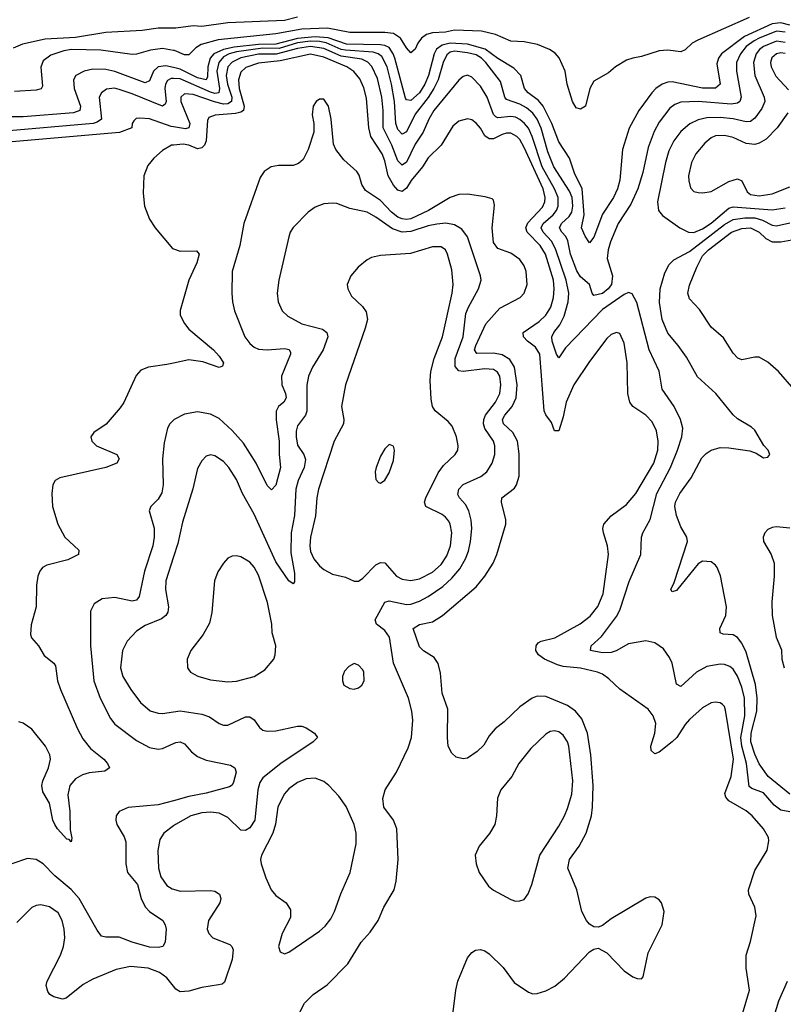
# Model space of a CAD drawing. Header units: inches. Extents: x 1173000 to 1307049, y 522583 to 678455.
# Tile 6 of 256: x 1179294 to 1182801, y 541404 to 545926. Entities that reach past the tile are written whole.
import ezdxf

# ---------------------------------------------------------------- set-up
doc = ezdxf.new("R2010")
doc.units = ezdxf.units.IN
doc.header["$MEASUREMENT"] = 0
doc.layers.add('B1574', color=7, linetype='Continuous')
doc.layers.add('B1584', color=7, linetype='Continuous')

msp = doc.modelspace()

# ---------------------------------------------------------------- linework, layer by layer
at = {"layer": 'B1574', "color": 5}
for points, elevation in [([(1180000, 545887.3), (1179930, 545887.3), (1179856.3, 545876.3), (1179690, 545867.1), (1179550, 545844.9), (1179410, 545836.7), (1179306.1, 545813.9), (1179264.2, 545795.8)], 660), ([(1180000, 545785.6), (1179950, 545794.4), (1179893.7, 545786.3), (1179830, 545768.1), (1179810, 545766.6), (1179666.8, 545786.8), (1179531.2, 545788.8), (1179496.7, 545783.3), (1179436.4, 545763.6), (1179402.2, 545737.8), (1179391.1, 545708.9), (1179398.8, 545621.2), (1179391.6, 545608.4), (1179370, 545603), (1179270, 545596.4)], 680), ([(1180000, 545706.7), (1179965.4, 545714.6), (1179929.6, 545710), (1179908.9, 545690), (1179890, 545646), (1179870, 545637.1), (1179730, 545688.6), (1179690, 545697.7), (1179630, 545699.8), (1179589.8, 545690.3), (1179552, 545670), (1179540.7, 545650), (1179543.8, 545610), (1179573, 545530), (1179569.4, 545510), (1179540.8, 545499.2), (1179310, 545479.8), (1179240.3, 545480.3)], 720), ([(1180000, 545655.7), (1179990, 545656), (1179972.8, 545647.2), (1179963, 545630), (1179960.4, 545610), (1179966, 545550), (1179962.2, 545537.8), (1179950, 545529.9), (1179810, 545586.6), (1179750, 545605.7), (1179728.5, 545611.5), (1179692.6, 545607.4), (1179668.9, 545590), (1179658.6, 545570), (1179669.5, 545470), (1179650, 545455.6), (1179630.9, 545449.1), (1179210, 545413.2)], 740), ([(1180000, 545434.6), (1179990, 545436.3), (1179890, 545470.4), (1179845.3, 545474.7), (1179828.1, 545471.9), (1179817.4, 545462.6), (1179810.3, 545450), (1179809, 545430), (1179751.4, 545408.6), (1179134.1, 545354.1)], 760), ([(1180000, 545350.9), (1179990.5, 545350), (1179950, 545326), (1179909.5, 545290.5), (1179882.7, 545257.3), (1179863.7, 545210), (1179860.1, 545130), (1179866.9, 545070), (1179890.1, 545010), (1179915.6, 544970), (1179994.9, 544874.9), (1180000, 544873.3)], 780), ([(1180000, 544348.7), (1179970, 544342.1), (1179884.9, 544330), (1179850, 544316.9), (1179828, 544292), (1179771.3, 544168.7), (1179755.8, 544144.2), (1179690.8, 544069.2), (1179634.5, 544030), (1179620.5, 544010), (1179624.4, 543990), (1179645.8, 543970), (1179739.2, 543930), (1179750.7, 543910), (1179739.3, 543890), (1179688.9, 543870), (1179477.8, 543822.2), (1179456.1, 543810), (1179445.2, 543790), (1179440.5, 543750), (1179443.8, 543690), (1179468.2, 543610), (1179500.9, 543550), (1179565.4, 543490), (1179563.9, 543470), (1179514.8, 543445.2), (1179418.8, 543421.2), (1179399.1, 543410), (1179385.9, 543394.1), (1179376.7, 543370), (1179370.8, 543330), (1179369.3, 543230), (1179346.9, 543146.9), (1179342.6, 543102.6), (1179347.4, 543087.4), (1179379.8, 543050), (1179406.1, 543006.1), (1179451.2, 542971.2), (1179458.7, 542958.7), (1179467.6, 542890), (1179480.8, 542850), (1179559.6, 542670), (1179584.1, 542624.1), (1179619, 542579), (1179679.4, 542530), (1179697.1, 542510), (1179705.7, 542490), (1179685.3, 542474.7), (1179612.1, 542467.9), (1179581.5, 542458.5), (1179550, 542440.4), (1179523.7, 542410), (1179514.1, 542365.8), (1179523.4, 542290), (1179525.7, 542205.7), (1179532.6, 542167.4), (1179530.1, 542149.9), (1179520.7, 542160.7), (1179510, 542162.3), (1179467.1, 542210), (1179455.2, 542230), (1179446.5, 542250), (1179430, 542327.4), (1179399.6, 542379.6), (1179395.4, 542410), (1179399.3, 542430), (1179426, 542490), (1179434.9, 542530), (1179431.4, 542550), (1179412.5, 542590), (1179350, 542668), (1179310, 542696.3), (1179290, 542701.7)], 780), ([(1180000, 544087.3), (1179983.2, 544070), (1179973.2, 544050), (1179957.7, 543982.3), (1179949.5, 543910), (1179953.3, 543790), (1179946.5, 543753.5), (1179930, 543724.1), (1179896.1, 543690), (1179887.6, 543670), (1179911, 543591), (1179911.5, 543550), (1179904.7, 543510), (1179866.6, 543393.4), (1179842, 543278), (1179830, 543261.2), (1179810, 543255.6), (1179730, 543273.2), (1179672.7, 543267.3), (1179636.2, 543243.8), (1179618.4, 543210), (1179619.2, 543050), (1179634.4, 542890), (1179662.5, 542810), (1179710, 542716.5), (1179730, 542690.2), (1179830, 542616.3), (1179890, 542583.2), (1179930, 542576.6), (1179950, 542579), (1180000, 542602.5)], 820), ([(1180000, 543460.2), (1179964.3, 543350), (1179963, 543310), (1179976.8, 543230), (1179973.9, 543206.1), (1179964.9, 543190), (1179945.4, 543174.6), (1179870, 543143.7), (1179830, 543118), (1179788, 543072), (1179766.4, 543030), (1179756.9, 542950), (1179768.1, 542910), (1179804.2, 542850), (1179847.9, 542790), (1179892.3, 542752.3), (1179930, 542741.5), (1179950, 542740.6), (1180000, 542747.8)], 840), ([(1180000, 542339.4), (1179930, 542319.9), (1179791.8, 542308.2), (1179750.3, 542290), (1179737.3, 542270), (1179734.7, 542250), (1179740.2, 542230), (1179774.1, 542174.1), (1179781.8, 542150), (1179781.7, 542050), (1179788.9, 542010), (1179835.2, 541955.2), (1179851.2, 541890), (1179870, 541852.3), (1179890, 541831.1), (1179950.4, 541790), (1179961.7, 541770), (1179966, 541750), (1179962, 541690), (1179950.7, 541670), (1179930, 541664.7), (1179890, 541667.1), (1179809.6, 541689.6), (1179750, 541713.3), (1179690, 541712.1), (1179670, 541718), (1179650, 541744.2), (1179567.5, 541890), (1179530, 541931.3), (1179454.7, 541994.7), (1179402.2, 542050), (1179370, 542069.1), (1179330, 542073.8), (1179258, 542050)], 820), ([(1180000, 542223.4), (1179954.9, 542190), (1179938, 542162), (1179928.6, 542110), (1179931.1, 542030), (1179942.2, 541990), (1179969.1, 541950), (1179994.4, 541934.4), (1180000, 541932.7)], 840), ([(1180000, 541486.9), (1179970, 541525.4), (1179935.6, 541550), (1179883.7, 541570), (1179802.2, 541577.8), (1179736.3, 541563.7), (1179630, 541520.3), (1179585.3, 541494.7), (1179507.7, 541432.3), (1179490, 541428.3), (1179450, 541438.7), (1179431.5, 541450), (1179422.6, 541462.6), (1179415.8, 541490), (1179420.3, 541510), (1179480.6, 541630), (1179495.6, 541670), (1179501, 541710), (1179497.3, 541750), (1179488.9, 541790), (1179470, 541824.4), (1179430, 541851.7), (1179390, 541860.9), (1179370, 541858.5), (1179350, 541849.7), (1179280.3, 541779.7)], 840)]:
    msp.add_lwpolyline(points, dxfattribs=dict(at, elevation=elevation))
at = {"layer": 'B1584', "color": 5}
for points, elevation in [([(1180570, 545938.8), (1180510, 545923.2), (1180250, 545912.5), (1180130, 545895), (1180090, 545897.9), (1180010, 545887.3), (1180000, 545887.3)], 660), ([(1182644.1, 545935.9), (1182407.9, 545832.1), (1182382, 545818), (1182350, 545788.1), (1182330, 545778.4), (1182270, 545786.9), (1182230, 545783.9), (1182150, 545757.3), (1182109.5, 545750.5), (1182080, 545740), (1182030, 545709.2), (1181998.1, 545682), (1181930, 545643.4), (1181911.6, 545610), (1181891.9, 545530), (1181870, 545515.3), (1181850, 545522.1), (1181832.3, 545550), (1181807.3, 545630), (1181798.5, 545690), (1181770.6, 545750.6), (1181752.3, 545772.3), (1181727.2, 545790), (1181672.2, 545812.2), (1181610, 545825.4), (1181550, 545828.4), (1181478.4, 545858.4), (1181414, 545874), (1181290, 545878.4), (1181249.8, 545869.8), (1181190, 545866.1), (1181161.9, 545858.1), (1181138.3, 545841.7), (1181121.6, 545818.4), (1181110, 545791.5), (1181090, 545773.7), (1181070, 545796.6), (1181042.1, 545842.1), (1181010, 545862.7), (1180970, 545867.4), (1180810, 545867.8), (1180708, 545888), (1180590, 545882.7), (1180470, 545861.6), (1180205.5, 545834.5), (1180127.7, 545812.3), (1180102.7, 545797.3), (1180070, 545765.3), (1180050, 545764.9), (1180004.8, 545784.8), (1180000, 545785.6)], 680), ([(1182830, 545901.5), (1182790, 545911.7), (1182750, 545907.4), (1182623, 545850), (1182516.4, 545770), (1182503.1, 545750), (1182496, 545724), (1182510.1, 545630), (1182490, 545612.5), (1182430, 545611.5), (1182290, 545641.8), (1182270, 545639.9), (1182244.7, 545630), (1182216, 545610), (1182196.8, 545590), (1182137.9, 545510), (1182092.1, 545427.9), (1182062.4, 545330), (1182049.3, 545190), (1182039.5, 545150), (1182021.6, 545110), (1181970, 545033), (1181930, 544927.6), (1181910, 544902), (1181890, 544932.1), (1181873.7, 544970), (1181886.3, 545030), (1181876.3, 545150), (1181841, 545221), (1181818.6, 545290), (1181770, 545365.8), (1181737, 545450), (1181697.5, 545530), (1181675.8, 545555.8), (1181628.7, 545590), (1181611.5, 545610), (1181595.2, 545670), (1181563.7, 545703.7), (1181490, 545747.7), (1181431.6, 545791.6), (1181350, 545813.7), (1181270, 545819.2), (1181234.7, 545810), (1181208.3, 545791.7), (1181196.5, 545770), (1181171.5, 545670), (1181154.8, 545630), (1181130, 545591.1), (1181090, 545555.6), (1181070, 545557.7), (1181065.9, 545565.9), (1181016.7, 545750), (1181009.5, 545770), (1180990, 545798.4), (1180970, 545808), (1180950, 545811.1), (1180794.1, 545814.1), (1180710, 545843.3), (1180650, 545847.4), (1180570, 545839.7), (1180470, 545813.6), (1180390, 545812.4), (1180279.3, 545800.7), (1180229.9, 545790), (1180185.4, 545770), (1180168.1, 545750), (1180157.6, 545710), (1180156, 545664), (1180149.6, 545650.4), (1180110, 545659.1), (1180030, 545699.9), (1180000, 545706.7)], 720), ([(1182810, 545868.4), (1182770, 545874.1), (1182690, 545841.7), (1182666.2, 545830), (1182630, 545802.9), (1182603.4, 545770), (1182585.9, 545730), (1182585.3, 545690), (1182607.1, 545570), (1182601.3, 545550), (1182590, 545542.4), (1182561.7, 545538.3), (1182409, 545551), (1182330, 545548.2), (1182302.6, 545537.4), (1182279.9, 545520.1), (1182230, 545456.5), (1182207.5, 545412.5), (1182179.9, 545340.1), (1182154.9, 545225.1), (1182131.9, 545150), (1182100.7, 545079.3), (1182042, 544990), (1182006.5, 544906.5), (1181996.1, 544870), (1181991.6, 544830), (1182015.8, 544750), (1182011.4, 544710), (1181996.9, 544690), (1181970, 544669.6), (1181930, 544659.8), (1181922.3, 544670), (1181910.6, 544710), (1181870, 544746), (1181852.4, 544772.4), (1181822.8, 544850), (1181810.8, 544910.8), (1181802.3, 544930), (1181783.4, 544950), (1181773.4, 544970), (1181781.3, 544990), (1181817.6, 545022.4), (1181830, 545041.8), (1181834.6, 545070), (1181830.5, 545110), (1181819, 545139), (1181747.3, 545250), (1181719.6, 545319.6), (1181688.3, 545428.3), (1181670, 545469.3), (1181650, 545497.1), (1181621.1, 545521.1), (1181590, 545538.3), (1181530, 545559.3), (1181522.4, 545570), (1181502.3, 545642.3), (1181434.9, 545730), (1181414.5, 545750), (1181390, 545764.3), (1181350, 545775), (1181290, 545781.3), (1181270, 545777.3), (1181255, 545765), (1181238.1, 545730), (1181215.8, 545650), (1181195.3, 545610), (1181170.2, 545569.8), (1181110, 545493.2), (1181070, 545411.5), (1181050, 545400.2), (1181030, 545422.4), (1181020.7, 545450), (1181015.4, 545550), (1181001, 545630), (1180981, 545710), (1180956.7, 545756.7), (1180939.9, 545770), (1180917.6, 545777.6), (1180790, 545786), (1180769.9, 545789.9), (1180700.6, 545820.6), (1180670, 545826.5), (1180630, 545827.1), (1180570, 545819.5), (1180486.1, 545793.9), (1180410, 545795.4), (1180290, 545779.1), (1180256.1, 545770), (1180230, 545756.4), (1180208, 545730), (1180198.6, 545690), (1180211.6, 545610), (1180208.2, 545590), (1180190, 545588.2), (1180170, 545594.2), (1180030, 545654.8), (1180000, 545655.7)], 740), ([(1182810, 545822.4), (1182770, 545827.6), (1182710, 545802.9), (1182691.9, 545790), (1182675.4, 545770), (1182663.8, 545730), (1182670.7, 545670.7), (1182713.4, 545570), (1182715.3, 545550), (1182701.8, 545518.2), (1182670, 545474), (1182650, 545459.6), (1182630, 545457.6), (1182570, 545471.3), (1182510, 545478), (1182450, 545476), (1182410, 545466.8), (1182371.3, 545448.7), (1182330, 545413.3), (1182298.1, 545370), (1182275.5, 545324.5), (1182259.8, 545270), (1182222.5, 545090), (1182228.2, 545050), (1182246.4, 545026.4), (1182325.7, 544970), (1182366, 544950), (1182390, 544949.2), (1182430, 544965.4), (1182470, 544992), (1182550, 545061.5), (1182570, 545066.2), (1182750, 545053.3), (1182810, 545061.6)], 760), ([(1182830, 542288.7), (1182790, 542296.6), (1182758.6, 542318.6), (1182710, 542375), (1182655.8, 542395.8), (1182644.6, 542404.6), (1182631.6, 542510), (1182610.2, 542590), (1182605.1, 542630), (1182623.7, 542730), (1182622.1, 542810), (1182610, 542860.4), (1182590, 542910.8), (1182570, 542942.9), (1182555.6, 542955.6), (1182530, 542965.4), (1182510, 542965.8), (1182450, 542955.2), (1182401.4, 542930), (1182330, 542864.7), (1182310, 542875.1), (1182290.5, 542970.5), (1182277.4, 542997.4), (1182250, 543037.6), (1182210, 543064.7), (1182170, 543073.5), (1182090, 543060.6), (1182032.9, 543027.1), (1182010, 543019.7), (1181970, 543019.2), (1181914.5, 543030), (1181917.7, 543050), (1181965.8, 543094.2), (1182034.7, 543185.3), (1182050, 543213.8), (1182093.4, 543346.6), (1182147, 543470), (1182149.7, 543549.7), (1182155.6, 543570), (1182189.3, 543630.7), (1182220.6, 543750), (1182283.2, 543870), (1182315.3, 543950), (1182334.3, 544010), (1182339.4, 544050), (1182328.9, 544090), (1182299.4, 544150), (1182244.5, 544230), (1182230, 544312), (1182183.9, 544410), (1182127.4, 544627.4), (1182107, 544667), (1182090, 544674), (1182070, 544664.4), (1181970, 544594.9), (1181801.1, 544418.9), (1181770, 544373.3), (1181759.8, 544390), (1181739.6, 544450), (1181737.7, 544470), (1181746.3, 544490), (1181775, 544525), (1181794.9, 544565.1), (1181813.4, 544630), (1181815.6, 544670), (1181802.7, 544730), (1181754.6, 544874.6), (1181735.9, 544910), (1181697.6, 544950), (1181688.9, 544970), (1181697.5, 544990), (1181743.4, 545030), (1181759, 545050), (1181767.2, 545070), (1181766.5, 545110), (1181750.5, 545150), (1181693.6, 545250), (1181647.9, 545390), (1181630, 545427.7), (1181612.4, 545450), (1181590, 545468.7), (1181570, 545478.1), (1181550, 545482.3), (1181490, 545476.4), (1181481, 545481), (1181470, 545490.7), (1181441.1, 545570), (1181410, 545621.5), (1181370, 545662), (1181350, 545671.2), (1181330, 545666.2), (1181310, 545648.7), (1181195.6, 545510), (1181172, 545470), (1181146, 545410), (1181110, 545354.9), (1181070, 545272.1), (1181050, 545258.3), (1181030, 545278.2), (1181003.2, 545350), (1180962.6, 545430), (1180962.9, 545510), (1180956.8, 545570), (1180936.5, 545656.5), (1180911.6, 545711.6), (1180892.1, 545732.1), (1180865.1, 545745.1), (1180770, 545759.2), (1180690, 545794.3), (1180630, 545803.5), (1180570, 545794.3), (1180472.2, 545767.8), (1180390, 545768.2), (1180309.2, 545750.8), (1180269.1, 545730.9), (1180250.1, 545710), (1180241.5, 545670), (1180247.5, 545630), (1180267.2, 545570), (1180266.8, 545550), (1180250, 545540), (1180230, 545539), (1180188.5, 545548.5), (1180090, 545583.1), (1180050, 545585.2), (1180033.9, 545570), (1180033.2, 545550), (1180074.9, 545450), (1180070.9, 545429.1), (1180054.9, 545425), (1180000, 545434.6)], 760), ([(1182810, 545771.3), (1182790, 545774.4), (1182768.8, 545770), (1182748.3, 545751.7), (1182742.2, 545730), (1182744.4, 545710), (1182767, 545667), (1182824.6, 545604.6)], 780), ([(1182610.7, 541350), (1182644.7, 541470), (1182629.7, 541570.3), (1182630.9, 541630), (1182650, 541693.4), (1182676, 541810), (1182669.8, 541850), (1182642.2, 541910), (1182640.4, 541930), (1182670, 542019.3), (1182727.2, 542112.8), (1182734.5, 542154.5), (1182732, 542170), (1182710, 542209.7), (1182658.2, 542270), (1182630, 542293.6), (1182550, 542339.3), (1182536, 542356), (1182532.3, 542372.3), (1182561.4, 542450), (1182572, 542530), (1182535, 542755), (1182530, 542771.8), (1182521.6, 542781.6), (1182510, 542789.7), (1182490, 542792.4), (1182470, 542788.7), (1182430, 542765.3), (1182370, 542712.1), (1182350, 542689.1), (1182311.9, 542630), (1182290.9, 542609.1), (1182230, 542562.4), (1182210, 542554.3), (1182194.3, 542570), (1182191.8, 542590), (1182211.3, 542650), (1182214.5, 542694.5), (1182203.1, 542730), (1182179.5, 542759.5), (1182050, 542851.7), (1181999.1, 542899.1), (1181970, 542919.9), (1181947.6, 542930), (1181870, 542948.1), (1181790, 542955.8), (1181763.2, 542963.2), (1181703.9, 542990), (1181677, 543010), (1181664.6, 543030), (1181666.2, 543050), (1181675.2, 543064.8), (1181688.1, 543071.9), (1181751.8, 543088.2), (1181867.9, 543152.1), (1181913.4, 543186.6), (1181949.2, 543230.8), (1181973.2, 543290), (1181997.4, 543470), (1181992.6, 543510), (1181974.3, 543570), (1181972.1, 543590), (1181976.8, 543610), (1182010, 543647.1), (1182080.9, 543699.1), (1182123, 543750), (1182206.6, 543890), (1182225.1, 543950), (1182226.3, 543990), (1182218.2, 544038.2), (1182199.1, 544079.1), (1182170, 544109.9), (1182109.8, 544150), (1182095.4, 544170), (1182087.3, 544210), (1182083.7, 544350), (1182070, 544441.2), (1182050, 544484.7), (1182034, 544490), (1182010, 544480.9), (1181990, 544462.2), (1181910, 544357.2), (1181839.1, 544250), (1181804.2, 544170), (1181790, 544102.9), (1181770, 544037.6), (1181750, 544038.4), (1181736.4, 544076.4), (1181710, 544111), (1181702.2, 544130), (1181683.2, 544390), (1181662.6, 544422.6), (1181625.6, 544450), (1181607.9, 544470), (1181606.6, 544490), (1181679, 544541), (1181710.2, 544569.8), (1181733.3, 544606.7), (1181745.7, 544650), (1181749, 544690), (1181745, 544730), (1181709.1, 544849.1), (1181684, 544890), (1181624.4, 544950), (1181618, 544970), (1181626.8, 544993.2), (1181695.2, 545064.8), (1181705.7, 545090), (1181707.2, 545110), (1181697.4, 545150), (1181610, 545339.5), (1181590, 545376.4), (1181577.1, 545390), (1181550, 545404.7), (1181530, 545405), (1181510, 545399.7), (1181470, 545378.8), (1181450, 545379.6), (1181430, 545393.6), (1181410, 545427.5), (1181390, 545451.6), (1181370, 545466.3), (1181350, 545471.6), (1181310, 545460.8), (1181282.9, 545437.1), (1181229.4, 545350), (1181170, 545291.4), (1181144.1, 545250), (1181091.8, 545188.2), (1181070, 545152.9), (1181050, 545137.6), (1181030, 545143.5), (1181010, 545166), (1180985.6, 545210), (1180970, 545278.7), (1180957.9, 545310), (1180906.4, 545390), (1180897.5, 545430), (1180886.2, 545566.2), (1180874, 545614), (1180855.1, 545655.1), (1180828, 545688), (1180795.9, 545710), (1180690, 545754.1), (1180630, 545768.8), (1180490, 545738.1), (1180390, 545727.4), (1180332.9, 545707.1), (1180310, 545685.8), (1180299, 545650), (1180302.1, 545610), (1180324.8, 545530), (1180321.6, 545510), (1180310, 545502), (1180284.8, 545495.2), (1180191.4, 545488.6), (1180162.6, 545477.4), (1180156, 545464), (1180149.6, 545370), (1180142, 545350), (1180130, 545337.2), (1180110, 545333.7), (1180070, 545350.4), (1180044.7, 545355.3), (1180000, 545350.9)], 780), ([(1181284, 541370), (1181296.8, 541470), (1181306.6, 541510), (1181350, 541617.3), (1181370, 541643), (1181386.7, 541653.3), (1181410, 541656.4), (1181430, 541650.4), (1181450, 541636.4), (1181513.7, 541573.7), (1181565.1, 541505.1), (1181630, 541460.2), (1181650, 541452.6), (1181670, 541453.6), (1181710, 541465.8), (1181752.1, 541487.9), (1181795.3, 541524.7), (1181910, 541646), (1181930, 541658), (1181950, 541661.6), (1181990, 541640.5), (1182070, 541558.8), (1182110, 541530.8), (1182130, 541522.8), (1182150, 541521), (1182157.2, 541530), (1182179.3, 541640.7), (1182244.7, 541770), (1182253.3, 541830), (1182242, 541870), (1182230, 541883.7), (1182210, 541896.2), (1182190, 541897.6), (1182170, 541891.5), (1182010, 541796.2), (1181970, 541766.6), (1181950, 541758), (1181930, 541759.5), (1181910, 541772.3), (1181896.2, 541790), (1181875.4, 541830), (1181851.7, 541930), (1181811.4, 542030), (1181818.6, 542070), (1181862.5, 542130), (1181895.6, 542190), (1181919.9, 542270), (1181924.4, 542310), (1181927.4, 542410), (1181917.2, 542550), (1181901.8, 542650), (1181875.3, 542715.3), (1181846.9, 542750), (1181810, 542777.3), (1181710, 542817.5), (1181670, 542819.2), (1181646.7, 542810), (1181590.2, 542770), (1181518.3, 542701.7), (1181478, 542670), (1181450, 542636.8), (1181425, 542595), (1181395, 542565), (1181350, 542535.4), (1181330, 542531.3), (1181298.9, 542538.9), (1181277.6, 542557.6), (1181261.5, 542590), (1181257.8, 542630), (1181259.9, 542759.9), (1181234.1, 542834.1), (1181225.8, 542925.8), (1181215.6, 542970), (1181196.9, 542996.9), (1181147.7, 543027.7), (1181130, 543046.9), (1181100.4, 543130), (1181130, 543148.3), (1181190, 543161.2), (1181236.1, 543190), (1181390, 543322.2), (1181429.8, 543370), (1181467.9, 543430), (1181485.6, 543470), (1181526.4, 543610), (1181526.6, 543630), (1181506.6, 543710), (1181508.4, 543730), (1181565.4, 543774.6), (1181575.3, 543790), (1181587.1, 543830), (1181588.2, 543931.8), (1181579.9, 543990), (1181557.8, 544030), (1181516.2, 544070), (1181510.9, 544090), (1181521.9, 544110), (1181555.7, 544150), (1181573.8, 544190), (1181578, 544250), (1181566.5, 544330), (1181545.3, 544365.3), (1181510, 544386.7), (1181470, 544394.4), (1181393, 544393), (1181383, 544410), (1181388.3, 544430), (1181434.7, 544530), (1181498.5, 544601.5), (1181592, 544650), (1181610, 544670.9), (1181624, 544710), (1181619.4, 544770), (1181610, 544795.6), (1181590, 544824.5), (1181550, 544854.5), (1181490, 544876.1), (1181470, 544903.1), (1181463.4, 544970), (1181474.5, 545074.5), (1181470, 545097.2), (1181463.3, 545103.3), (1181432.2, 545112.2), (1181350, 545125.6), (1181310, 545124), (1181270, 545109.1), (1181171, 545050), (1181090, 545012.5), (1181070, 545008.8), (1181050, 545011.1), (1181030, 545019.9), (1181001.7, 545041.7), (1180950, 545095.5), (1180882.5, 545142.5), (1180865.5, 545170), (1180852.7, 545212.7), (1180842.8, 545230), (1180782.9, 545282.9), (1180746, 545330), (1180735.2, 545355.2), (1180723.9, 545470), (1180711.7, 545530), (1180690, 545561.6), (1180670, 545561.6), (1180655.5, 545550), (1180642, 545530), (1180637, 545490), (1180644, 545450), (1180644, 545410), (1180617.8, 545330), (1180595.7, 545284.3), (1180574.4, 545265.6), (1180550, 545257.4), (1180483, 545257), (1180448.6, 545251.4), (1180415.8, 545230), (1180398, 545202), (1180322.8, 544990), (1180305.3, 544890), (1180269.6, 544770), (1180267.3, 544670), (1180270.8, 544630), (1180280.8, 544590), (1180328.4, 544470), (1180350, 544439.8), (1180370, 544422.4), (1180390, 544412.5), (1180430, 544410.1), (1180510, 544416.4), (1180531.5, 544411.5), (1180537.4, 544397.4), (1180538.1, 544390), (1180495.8, 544290), (1180497.2, 544250), (1180514, 544210), (1180517.3, 544190), (1180506.7, 544170), (1180482.6, 544150), (1180472.1, 544127.9), (1180471.3, 544088.7), (1180485.2, 543990), (1180485.2, 543930), (1180491.4, 543870), (1180470, 543789.4), (1180450, 543767.6), (1180430, 543787.8), (1180379, 543890), (1180321, 543981), (1180270, 544040.2), (1180210, 544094.7), (1180170, 544114.7), (1180110, 544125.4), (1180050, 544114.9), (1180002.6, 544090), (1180000, 544087.3)], 820), ([(1182821.5, 545498.5), (1182773.2, 545430), (1182722.2, 545377.9), (1182690, 545359), (1182670, 545353.8), (1182630, 545358.1), (1182570, 545385.3), (1182530, 545395.3), (1182490, 545392.5), (1182470, 545383.9), (1182440.2, 545359.8), (1182398.8, 545310), (1182378.8, 545270), (1182365.8, 545210), (1182366.2, 545186.2), (1182374.4, 545154.4), (1182390, 545138), (1182410, 545132.4), (1182431.3, 545131.3), (1182470, 545137.8), (1182550, 545183.3), (1182590, 545195.8), (1182610, 545186.7), (1182635.3, 545135.3), (1182650, 545124), (1182690, 545117), (1182750, 545126.3), (1182830, 545158.3)], 780), ([(1180551.2, 541310), (1180601.1, 541410), (1180642, 541450), (1180705.6, 541494.4), (1180801.1, 541590), (1180862.7, 541690), (1180903.7, 541736.3), (1180940.4, 541790), (1180966.6, 541850), (1181013.3, 541930), (1181023, 541970), (1181031.2, 542068.8), (1181026, 542210), (1181009.7, 542250), (1180966.6, 542310), (1180960.9, 542350), (1180972.9, 542390), (1181024.4, 542470), (1181077.1, 542582.9), (1181092.5, 542630), (1181099.9, 542710), (1181094.9, 542750), (1181079.1, 542810), (1181010.9, 542970.9), (1180991.6, 543090), (1180970, 543121.3), (1180932.5, 543150), (1180925.6, 543170), (1180970, 543251.1), (1180990, 543257), (1181070, 543240.6), (1181090, 543242.2), (1181130, 543255.3), (1181170, 543276.6), (1181236.3, 543323.7), (1181278.7, 543361.3), (1181315.4, 543404.6), (1181341.5, 543450), (1181354.2, 543485.8), (1181364.2, 543530), (1181370.5, 543590), (1181367.5, 543627.5), (1181356.3, 543670), (1181340.4, 543700.4), (1181313.7, 543730), (1181305.8, 543745.8), (1181309.8, 543769.8), (1181330, 543791.1), (1181410.9, 543829.1), (1181439, 543850), (1181464.1, 543890), (1181476, 543930), (1181476.2, 543970), (1181470.4, 543990), (1181429.6, 544049.6), (1181424.1, 544070), (1181425.4, 544090), (1181433.7, 544110), (1181479.6, 544170), (1181498.5, 544210), (1181503.5, 544250), (1181498.4, 544290), (1181488.1, 544308.1), (1181470, 544319.3), (1181430, 544322.6), (1181330, 544310.7), (1181310, 544314.5), (1181293.8, 544333.8), (1181293.4, 544370), (1181330.8, 544470), (1181342.9, 544577.1), (1181354.2, 544605.8), (1181401.1, 544690), (1181412.9, 544730), (1181409.7, 544750.3), (1181349.9, 544929.9), (1181324.5, 544964.5), (1181290, 544984.9), (1181251.2, 544991.2), (1181210, 544987.7), (1181170, 544980.3), (1181090, 544953), (1181050, 544950.9), (1181006.3, 544966.3), (1180930, 545019.9), (1180890, 545042), (1180810, 545059.8), (1180750, 545081.7), (1180730, 545084), (1180690, 545080.5), (1180650, 545065.6), (1180618, 545042), (1180550, 544972.3), (1180536.4, 544950), (1180530, 544928.7), (1180484.2, 544730), (1180476.5, 544670), (1180480.3, 544630), (1180499.5, 544590), (1180524.7, 544564.7), (1180590, 544530.2), (1180684.5, 544504.5), (1180703.6, 544490), (1180708.5, 544470), (1180688, 544410), (1180638.5, 544330), (1180620.6, 544290), (1180612.5, 544247.5), (1180611.8, 544128.2), (1180606.8, 544110), (1180570, 544060.5), (1180563, 544037), (1180562.9, 544010), (1180570, 543972.4), (1180597.9, 543930), (1180606.4, 543906.4), (1180599.4, 543870), (1180572.4, 543810), (1180562.3, 543770), (1180555.4, 543650), (1180541.2, 543570), (1180538.4, 543478.4), (1180555.8, 543384.2), (1180556, 543344), (1180550, 543336), (1180530, 543349.7), (1180470, 543435.8), (1180370, 543654.7), (1180317, 543750), (1180290, 543814.3), (1180254.8, 543870), (1180230, 543896.9), (1180190, 543923), (1180170, 543927.6), (1180150, 543922), (1180130, 543900.9), (1180110, 543865.2), (1180088.4, 543771.6), (1180041.5, 543618.5), (1180019.5, 543520.5), (1180000, 543460.2)], 840), ([(1182830, 542369.9), (1182731.6, 542450), (1182690, 542508.9), (1182670, 542553.6), (1182652.1, 542610), (1182653.5, 542650), (1182678.4, 542750), (1182680.9, 542810), (1182673.5, 542873.5), (1182630, 543021.2), (1182610, 543063.6), (1182590, 543089.3), (1182570, 543101.7), (1182524.7, 543104.7), (1182510.8, 543110.8), (1182509.9, 543130), (1182536.4, 543190), (1182539.5, 543230), (1182511.9, 543371.9), (1182497.4, 543410), (1182490, 543421.2), (1182470, 543435.8), (1182430, 543439.4), (1182410, 543427.8), (1182310, 543305.4), (1182290, 543299.3), (1182283.6, 543310), (1182298.7, 543341.3), (1182360.7, 543530), (1182357.6, 543550), (1182330, 543596.9), (1182310, 543649.6), (1182303, 543690), (1182305.2, 543710), (1182325.4, 543750), (1182377, 543823), (1182426.4, 543913.6), (1182445.9, 543934.1), (1182470, 543949.5), (1182510, 543961.2), (1182550, 543960.1), (1182646.6, 543946.6), (1182676, 543936), (1182710, 543914.9), (1182730, 543917.3), (1182738.4, 543930), (1182731.6, 543950), (1182711.2, 543971.2), (1182670, 544040.9), (1182655.1, 544055.1), (1182590, 544093.7), (1182570, 544110.9), (1182490.7, 544210), (1182406.8, 544286.8), (1182356.1, 544376.1), (1182318.3, 544430), (1182270, 544487.4), (1182244.4, 544550), (1182231.7, 544628.3), (1182235.9, 544690), (1182256.1, 544763.9), (1182277.2, 544802.8), (1182297.2, 544822.9), (1182370, 544861.2), (1182530, 544985.4), (1182570, 545008.1), (1182623.5, 545016.5), (1182670, 545015.9), (1182705.8, 545005.8), (1182750, 544983), (1182770, 544979.3), (1182830, 544993.3)], 740), ([(1182850, 544228), (1182778.4, 544310), (1182730, 544353.3), (1182690, 544376.2), (1182670, 544377), (1182610, 544364), (1182592.5, 544372.5), (1182570, 544395.3), (1182525.6, 544465.6), (1182470, 544514), (1182415.5, 544595.5), (1182370, 544643.7), (1182362, 544670), (1182370, 544706.8), (1182403, 544790), (1182430, 544841.2), (1182456.4, 544870), (1182562.1, 544950), (1182610, 544967.9), (1182650, 544970.1), (1182689.8, 544950.2), (1182720.8, 544920.8), (1182750, 544906.7), (1182790, 544906.8), (1182890, 544924)], 720), ([(1180000, 544873.3), (1180030, 544863.8), (1180105, 544865), (1180117.6, 544850), (1180107.6, 544810), (1180070, 544729.7), (1180030.1, 544590.1), (1180031, 544569), (1180050, 544531), (1180070, 544505.8), (1180183.2, 544410), (1180210, 544381.1), (1180229, 544350), (1180224.4, 544335.6), (1180210, 544329.1), (1180134.5, 544354.5), (1180070, 544364.2), (1180000, 544348.7)], 780), ([(1182830, 543590.7), (1182770, 543597.7), (1182750, 543594.6), (1182730, 543584.7), (1182716.1, 543570), (1182708.5, 543550), (1182710.2, 543530), (1182745.5, 543470), (1182758.2, 543430), (1182759.2, 543370), (1182747.8, 543252.2), (1182750.2, 543190), (1182767.3, 543090), (1182791.9, 543031.9), (1182794.1, 542990), (1182805.2, 542950)], 740), ([(1180000, 542747.8), (1180030, 542752.1), (1180130, 542737.3), (1180164.7, 542724.7), (1180210, 542694.3), (1180230, 542686.3), (1180250, 542686.7), (1180330, 542724.2), (1180350, 542724.4), (1180370, 542710.3), (1180395.4, 542675.4), (1180410, 542663.2), (1180430, 542658.2), (1180470, 542660.1), (1180570, 542681.5), (1180590, 542681.5), (1180610, 542674), (1180647.3, 542650), (1180660.7, 542630), (1180642, 542610), (1180492.8, 542510), (1180410, 542444.8), (1180397.1, 542422.9), (1180387.3, 542390), (1180372.9, 542250), (1180350, 542214.6), (1180330, 542202), (1180310, 542204.8), (1180250, 542262.2), (1180210, 542282.4), (1180170, 542286.4), (1180130, 542284), (1180079.5, 542270), (1180008.9, 542230), (1180000, 542223.4)], 840), ([(1180000, 542602.5), (1180010, 542607.2), (1180030.1, 542610.1), (1180050, 542600.7), (1180083.3, 542563.3), (1180110, 542543.1), (1180150, 542525.4), (1180262.3, 542502.3), (1180281.1, 542490), (1180288, 542470), (1180276, 542424), (1180269.3, 542410.7), (1180256.9, 542403.1), (1180150, 542373.5), (1180070, 542358.9), (1180000, 542339.4)], 820), ([(1180000, 541932.7), (1180030, 541923.9), (1180170, 541927.5), (1180190, 541924.7), (1180211.4, 541910), (1180216.9, 541890), (1180213.4, 541870), (1180161.2, 541790), (1180155.2, 541750), (1180162.8, 541730), (1180180.9, 541710), (1180258.3, 541678.3), (1180268.5, 541670), (1180274.5, 541654.5), (1180269.1, 541610), (1180234.2, 541505.8), (1180223, 541497), (1180206.9, 541493.1), (1180130, 541481.5), (1180070, 541464), (1180030, 541462), (1180010, 541474), (1180000, 541486.9)], 840), ([(1182753.1, 541330), (1182780, 541420), (1182820.2, 541510)], 760)]:
    msp.add_lwpolyline(points, dxfattribs=dict(at, elevation=elevation))
for points, elevation in [([(1181190, 544883.8), (1181087.9, 544852.1), (1180950, 544843.5), (1180910, 544834.3), (1180890, 544824.2), (1180848.2, 544790), (1180814.9, 544750), (1180798.4, 544710), (1180800.4, 544690), (1180817.1, 544657.1), (1180868.6, 544608.6), (1180885.5, 544585.4), (1180891, 544550), (1180880.9, 544510), (1180789.3, 544250), (1180771.3, 544150), (1180781.8, 544090), (1180780.7, 544070), (1180738.2, 543990), (1180666, 543770), (1180657.7, 543730), (1180651.9, 543648.1), (1180629.1, 543550), (1180625.6, 543510), (1180630, 543483.7), (1180644.8, 543450), (1180670, 543418), (1180690, 543402), (1180730, 543379.6), (1180790, 543366.7), (1180830, 543347.7), (1180850, 543347.7), (1180870, 543361.6), (1180930, 543422.6), (1180950, 543434), (1180970, 543432.2), (1181024.7, 543370), (1181050, 543356.3), (1181090, 543350.1), (1181130, 543357.7), (1181190, 543389.6), (1181230, 543425), (1181255.5, 543464.5), (1181271.5, 543510), (1181278.2, 543570), (1181271.4, 543610), (1181263.9, 543623.9), (1181250, 543642.4), (1181234.2, 543654.2), (1181158.3, 543690), (1181153.5, 543710), (1181158.2, 543730), (1181215, 543845), (1181240.7, 543879.3), (1181293.6, 543930), (1181306, 543950), (1181308.2, 543970), (1181299.7, 544010), (1181279.4, 544059.4), (1181261.2, 544081.2), (1181201.1, 544130), (1181189.8, 544150), (1181183.7, 544183.7), (1181178.1, 544270), (1181182.1, 544310), (1181197.1, 544370), (1181235.6, 544470), (1181280.4, 544670), (1181285.2, 544710), (1181277.8, 544777.8), (1181258.5, 544850), (1181249.8, 544869.8), (1181230, 544883.5)], 860), ([(1180990, 543975.3), (1180970, 543955.3), (1180950, 543922), (1180931, 543870), (1180926.8, 543850), (1180930, 543814), (1180941, 543801), (1180950, 543798), (1180970, 543811.3), (1180990, 543844.7), (1181010, 543902), (1181015.1, 543950), (1181010, 543968), (1180994.6, 543974.6)], 880), ([(1180290, 543464.4), (1180270, 543462.6), (1180250, 543453), (1180229.4, 543430.6), (1180204, 543390), (1180188.1, 543350), (1180176.2, 543203.8), (1180164.7, 543155.3), (1180136.7, 543103.3), (1180079.3, 543030), (1180062.4, 542990), (1180064.9, 542950), (1180070, 542940.7), (1180078, 542930), (1180111.2, 542911.2), (1180170, 542894.9), (1180250, 542885.5), (1180290, 542889.1), (1180370, 542910.3), (1180419.8, 542940.2), (1180460.7, 542990), (1180467.6, 543010), (1180469.6, 543050), (1180453.3, 543110), (1180452, 543150), (1180431.6, 543250), (1180390, 543374.7), (1180370, 543412.4), (1180350, 543435.1), (1180310, 543459.7)], 860), ([(1180830, 542969.3), (1180804.7, 542955.3), (1180784.9, 542935.1), (1180775.5, 542910), (1180775.5, 542890), (1180783, 542870), (1180810, 542854.4), (1180830, 542852.4), (1180850, 542858.4), (1180864.5, 542870), (1180875.4, 542890), (1180874, 542930), (1180870, 542941.2), (1180850, 542962.7)], 860), ([(1181750, 542660.4), (1181730, 542656.8), (1181710, 542645.4), (1181640.5, 542579.5), (1181586.7, 542510), (1181553.7, 542450), (1181503.7, 542390), (1181488.2, 542351.8), (1181483.9, 542270), (1181475.3, 542230), (1181451.9, 542188.1), (1181403.8, 542130), (1181386, 542090), (1181390.4, 542050), (1181404.4, 542010), (1181447.3, 541947.3), (1181470, 541928.8), (1181550, 541885.3), (1181570, 541878.7), (1181590, 541879.5), (1181610, 541886.4), (1181628.6, 541911.4), (1181645.9, 541954.1), (1181682.5, 542090), (1181770, 542222.8), (1181795.4, 542270), (1181810, 542303.1), (1181829.9, 542370.1), (1181834.5, 542430), (1181815.6, 542590), (1181809, 542610), (1181790, 542641), (1181770, 542656.4)], 840), ([(1180650, 542442.9), (1180610, 542440.2), (1180570, 542423.4), (1180530, 542393.6), (1180508.8, 542370), (1180479.3, 542310), (1180468.2, 542231.8), (1180456.3, 542190), (1180404.2, 542090), (1180399.6, 542070), (1180402.3, 542050), (1180424.8, 541984.8), (1180448.9, 541930), (1180470, 541904.2), (1180517.4, 541870), (1180537.8, 541837.8), (1180537.4, 541802.6), (1180499.6, 541730), (1180482.6, 541670), (1180490, 541644.9), (1180510, 541636.4), (1180530, 541643.1), (1180670, 541739.7), (1180696.4, 541763.6), (1180722.9, 541797.1), (1180740.2, 541830), (1180767.8, 541912.2), (1180811.6, 542010), (1180838.9, 542141.1), (1180838.5, 542190), (1180830.5, 542230), (1180793.1, 542313.1), (1180759.6, 542359.6), (1180714.2, 542410), (1180690, 542428.2)], 860)]:
    msp.add_lwpolyline(points, close=True, dxfattribs=dict(at, elevation=elevation))

doc.saveas('drawing.dxf')
